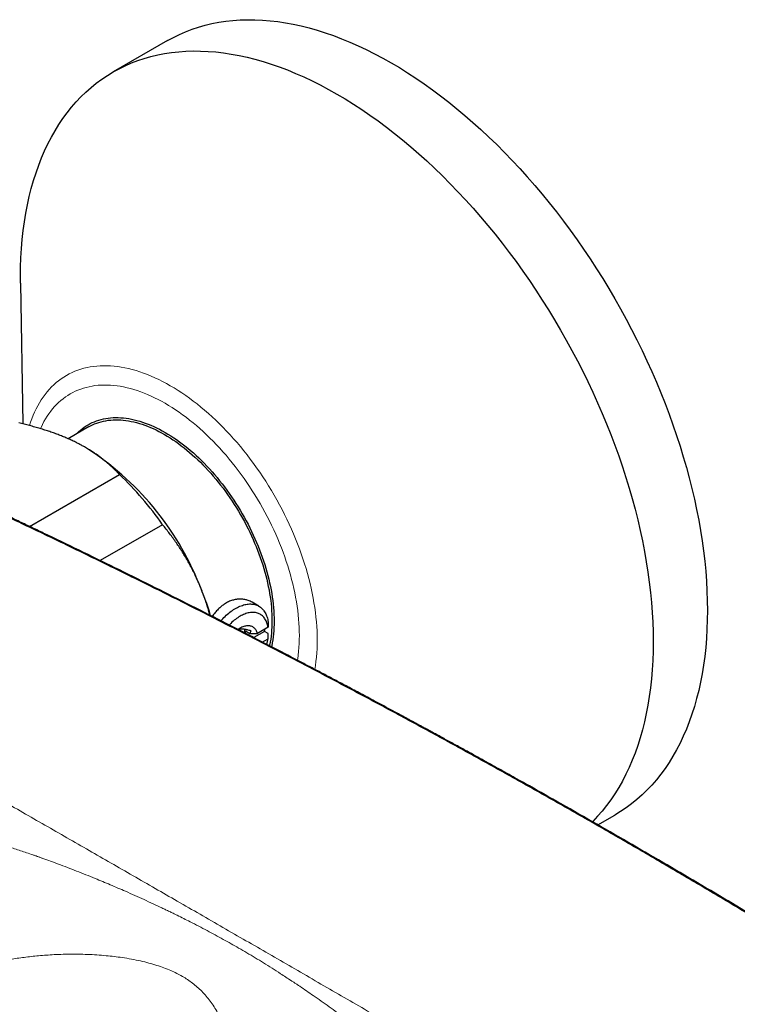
# Model space of a CAD drawing. Header units: millimetres. Extents: x 8 to 869, y 12 to 555.
# Tile 46 of 55: x 697 to 754, y 236 to 313. Entities that reach past the tile are written whole.
import ezdxf

# ---------------------------------------------------------------- set-up
doc = ezdxf.new("R2010")
doc.units = ezdxf.units.MM

msp = doc.modelspace()

# ---------------------------------------------------------------- linework, layer by layer
at = {"color": 7, "linetype": 'Continuous', "lineweight": 30}
for p, q in [((708.941, 310.959), (704.698, 308.51)), ((697.452, 291.98), (697.619, 280.958)), ((702.758, 280.717), (701.163, 279.796)), ((702.544, 279.099), (702.527, 279.108)), ((698.148, 272.931), (705.182, 276.991)), ((708.561, 273.066), (703.687, 270.252)), ((716.095, 266.687), (715.565, 266.993)), ((716.822, 265.448), (716.817, 265.037)), ((715.048, 264.751), (715.4, 264.548)), ((715.048, 264.556), (715.048, 264.751)), ((715.4, 264.548), (715.983, 264.556)), ((716.539, 264.713), (715.692, 264.225)), ((716.817, 265.037), (715.983, 264.556)), ((716.822, 264.55), (716.539, 264.713)), ((716.817, 264.139), (716.822, 264.55)), ((716.364, 263.878), (716.817, 264.139)), ((742.612, 249.57), (743.938, 250.336))]:
    msp.add_line(p, q, dxfattribs=at)
at = {"color": 7, "linetype": 'Continuous', "lineweight": 30, "flags": 128}
for points in [[(708.941, 310.959), (709.404, 311.212), (709.879, 311.446), (710.367, 311.658), (710.865, 311.849), (711.374, 312.018), (711.893, 312.166), (712.422, 312.292), (712.961, 312.397), (713.508, 312.48), (714.065, 312.541), (714.631, 312.58), (715.204, 312.598), (715.785, 312.593), (716.373, 312.567), (716.969, 312.518), (717.57, 312.448), (718.178, 312.356), (718.792, 312.242), (719.411, 312.107), (720.034, 311.95), (720.662, 311.772), (721.294, 311.572), (721.93, 311.351), (722.568, 311.109), (723.209, 310.847), (723.853, 310.563), (724.498, 310.259), (725.144, 309.935), (725.792, 309.59), (726.44, 309.226), (727.087, 308.842), (727.735, 308.439), (728.381, 308.017), (729.027, 307.576), (729.67, 307.117), (730.311, 306.639), (730.95, 306.144), (731.585, 305.631), (732.217, 305.101), (732.845, 304.555), (733.469, 303.992), (734.087, 303.413), (734.701, 302.818), (735.309, 302.208), (735.911, 301.583), (736.506, 300.944), (737.094, 300.291), (737.675, 299.625), (738.249, 298.946), (738.814, 298.254), (739.371, 297.55), (739.919, 296.834), (740.457, 296.108), (740.987, 295.37), (741.506, 294.623), (742.015, 293.866), (742.513, 293.1), (743, 292.326), (743.476, 291.543), (743.94, 290.753), (744.392, 289.956), (744.832, 289.153), (745.259, 288.344), (745.673, 287.529), (746.074, 286.71), (746.462, 285.887), (746.836, 285.06), (747.196, 284.23), (747.541, 283.398), (747.873, 282.564), (748.189, 281.728), (748.491, 280.892), (748.777, 280.056), (749.049, 279.219), (749.304, 278.384), (749.545, 277.551), (749.769, 276.72), (749.977, 275.891), (750.169, 275.065), (750.345, 274.244), (750.505, 273.427), (750.648, 272.614), (750.774, 271.808), (750.884, 271.007), (750.977, 270.213), (751.053, 269.426), (751.112, 268.647), (751.154, 267.875), (751.18, 267.113), (751.188, 266.36), (751.18, 265.617), (751.154, 264.884), (751.112, 264.162), (751.053, 263.451), (750.977, 262.752), (750.884, 262.065), (750.774, 261.391), (750.648, 260.731), (750.505, 260.083), (750.345, 259.45), (750.169, 258.832), (749.977, 258.228), (749.769, 257.64), (749.545, 257.067), (749.304, 256.511), (749.049, 255.971), (748.777, 255.448), (748.491, 254.943), (748.189, 254.455), (747.873, 253.985), (747.541, 253.533), (747.196, 253.1), (746.836, 252.686), (746.462, 252.291), (746.074, 251.915), (745.673, 251.559), (745.259, 251.223), (744.832, 250.907), (744.392, 250.611), (743.94, 250.336), (743.938, 250.336)], [(697.452, 291.98), (697.448, 292.485), (697.457, 293.228), (697.482, 293.961), (697.525, 294.683), (697.584, 295.394), (697.66, 296.093), (697.753, 296.78), (697.863, 297.454), (697.989, 298.115), (698.132, 298.762), (698.292, 299.395), (698.467, 300.014), (698.66, 300.617), (698.868, 301.206), (699.092, 301.778), (699.332, 302.334), (699.588, 302.874), (699.859, 303.397), (700.146, 303.903), (700.447, 304.391), (700.764, 304.861), (701.095, 305.312), (701.441, 305.746), (701.801, 306.16), (702.175, 306.555), (702.563, 306.931), (702.964, 307.287), (703.378, 307.623), (703.805, 307.939), (704.245, 308.234), (704.697, 308.509), (705.161, 308.763), (705.637, 308.996), (706.124, 309.208), (706.622, 309.399), (707.131, 309.569), (707.65, 309.717), (708.179, 309.843), (708.718, 309.948), (709.266, 310.031), (709.823, 310.092), (710.388, 310.131), (710.961, 310.148), (711.542, 310.144), (712.131, 310.117), (712.726, 310.069), (713.328, 309.999), (713.936, 309.907), (714.549, 309.793), (715.168, 309.658), (715.792, 309.501), (716.42, 309.323), (717.051, 309.123), (717.687, 308.902), (718.325, 308.66), (718.967, 308.397), (719.61, 308.114), (720.255, 307.81), (720.902, 307.486), (721.549, 307.141), (722.197, 306.777), (722.845, 306.393), (723.492, 305.99), (724.139, 305.568), (724.784, 305.127), (725.427, 304.668), (726.069, 304.19), (726.707, 303.695), (727.343, 303.182), (727.974, 302.652), (728.602, 302.105), (729.226, 301.542), (729.845, 300.963), (730.458, 300.369), (731.066, 299.759), (731.668, 299.134), (732.263, 298.495), (732.852, 297.842), (733.433, 297.176), (734.006, 296.497), (734.571, 295.805), (735.128, 295.101), (735.676, 294.385), (736.215, 293.658), (736.744, 292.921), (737.263, 292.174), (737.772, 291.417), (738.27, 290.651), (738.757, 289.876), (739.233, 289.094), (739.697, 288.304), (740.149, 287.507), (740.589, 286.704), (741.016, 285.895), (741.43, 285.08), (741.831, 284.261), (742.219, 283.438), (742.593, 282.611), (742.953, 281.781), (743.299, 280.949), (743.63, 280.115), (743.947, 279.279), (744.248, 278.443), (744.535, 277.606), (744.806, 276.77), (745.062, 275.935), (745.302, 275.102), (745.526, 274.27), (745.734, 273.442), (745.927, 272.616), (746.102, 271.795), (746.262, 270.977), (746.405, 270.165), (746.531, 269.358), (746.641, 268.558), (746.734, 267.764), (746.81, 266.977), (746.869, 266.197), (746.912, 265.426), (746.937, 264.664), (746.946, 263.911), (746.937, 263.168), (746.912, 262.435), (746.869, 261.713), (746.81, 261.002), (746.734, 260.303), (746.641, 259.616), (746.531, 258.942), (746.405, 258.281), (746.262, 257.634), (746.102, 257.001), (745.927, 256.382), (745.734, 255.779), (745.526, 255.191), (745.302, 254.618), (745.062, 254.062), (744.806, 253.522), (744.535, 252.999), (744.248, 252.494), (743.947, 252.006), (743.63, 251.536), (743.299, 251.084), (742.953, 250.651), (742.593, 250.236), (742.219, 249.841), (742.19, 249.812)], [(701.833, 280.183), (701.863, 280.213), (701.996, 280.343), (702.135, 280.465), (702.277, 280.581), (702.425, 280.69), (702.576, 280.792), (702.732, 280.887), (702.892, 280.974), (703.056, 281.054), (703.224, 281.128), (703.395, 281.193), (703.571, 281.252), (703.75, 281.303), (703.932, 281.346), (704.117, 281.382), (704.306, 281.411), (704.498, 281.432), (704.693, 281.445), (704.89, 281.451), (705.091, 281.45), (705.293, 281.441), (705.499, 281.424), (705.706, 281.4), (705.915, 281.368), (706.127, 281.329), (706.34, 281.282), (706.555, 281.228), (706.771, 281.167), (706.989, 281.098), (707.208, 281.022), (707.428, 280.939), (707.649, 280.848), (707.871, 280.75), (708.093, 280.646), (708.316, 280.534), (708.539, 280.415), (708.762, 280.29), (708.985, 280.157), (709.208, 280.019), (709.431, 279.873), (709.653, 279.721), (709.875, 279.563), (710.096, 279.398), (710.316, 279.228), (710.535, 279.051), (710.753, 278.868), (710.969, 278.68), (711.184, 278.486), (711.397, 278.286), (711.609, 278.082), (711.818, 277.871), (712.025, 277.656), (712.23, 277.436), (712.433, 277.211), (712.633, 276.981), (712.831, 276.747), (713.026, 276.509), (713.218, 276.266), (713.406, 276.02), (713.592, 275.769), (713.774, 275.515), (713.953, 275.258), (714.129, 274.997), (714.3, 274.733), (714.468, 274.466), (714.632, 274.197), (714.792, 273.924), (714.948, 273.65), (715.099, 273.373), (715.246, 273.094), (715.389, 272.814), (715.527, 272.531), (715.661, 272.248), (715.79, 271.963), (715.914, 271.677), (716.033, 271.39), (716.147, 271.103), (716.256, 270.815), (716.36, 270.527), (716.459, 270.238), (716.552, 269.95), (716.641, 269.663), (716.723, 269.375), (716.801, 269.089), (716.872, 268.803), (716.938, 268.519), (716.999, 268.236), (717.054, 267.954), (717.103, 267.674), (717.147, 267.396), (717.185, 267.12), (717.217, 266.847), (717.243, 266.576), (717.263, 266.307), (717.278, 266.041), (717.287, 265.779), (717.29, 265.519), (717.287, 265.263), (717.278, 265.011), (717.263, 264.762), (717.243, 264.517), (717.217, 264.276), (717.185, 264.039), (717.147, 263.807), (717.103, 263.579), (717.087, 263.504)], [(702.758, 280.717), (702.916, 280.803), (703.077, 280.882), (703.243, 280.955), (703.412, 281.019), (703.585, 281.077), (703.762, 281.127), (703.942, 281.17), (704.125, 281.206), (704.311, 281.234), (704.501, 281.255), (704.693, 281.268), (704.888, 281.274), (705.085, 281.273), (705.285, 281.264), (705.488, 281.247), (705.692, 281.223), (705.899, 281.192), (706.108, 281.153), (706.318, 281.107), (706.53, 281.054), (706.744, 280.993), (706.958, 280.925), (707.174, 280.85), (707.392, 280.768), (707.61, 280.679), (707.828, 280.582), (708.048, 280.479), (708.267, 280.369), (708.488, 280.252), (708.708, 280.128), (708.928, 279.997), (709.148, 279.86), (709.368, 279.717), (709.587, 279.567), (709.806, 279.411), (710.024, 279.248), (710.241, 279.08), (710.457, 278.906), (710.672, 278.725), (710.886, 278.54), (711.098, 278.348), (711.308, 278.151), (711.517, 277.949), (711.723, 277.742), (711.928, 277.529), (712.13, 277.312), (712.33, 277.09), (712.528, 276.863), (712.723, 276.632), (712.915, 276.397), (713.104, 276.158), (713.291, 275.915), (713.474, 275.668), (713.654, 275.417), (713.83, 275.163), (714.003, 274.905), (714.173, 274.645), (714.338, 274.382), (714.5, 274.116), (714.658, 273.847), (714.812, 273.576), (714.961, 273.303), (715.106, 273.028), (715.247, 272.751), (715.384, 272.472), (715.515, 272.193), (715.643, 271.911), (715.765, 271.629), (715.882, 271.346), (715.995, 271.063), (716.103, 270.779), (716.205, 270.494), (716.303, 270.21), (716.395, 269.926), (716.482, 269.642), (716.564, 269.358), (716.64, 269.076), (716.711, 268.794), (716.776, 268.513), (716.836, 268.234), (716.89, 267.956), (716.939, 267.68), (716.982, 267.405), (717.019, 267.133), (717.05, 266.863), (717.076, 266.596), (717.096, 266.331), (717.111, 266.069), (717.12, 265.809), (717.122, 265.553), (717.12, 265.301), (717.111, 265.051), (717.096, 264.806), (717.076, 264.564), (717.05, 264.327), (717.019, 264.093), (716.982, 263.864), (716.939, 263.639), (716.927, 263.586)], [(713.128, 265.54), (713.182, 265.6), (713.271, 265.697), (713.362, 265.792), (713.454, 265.882), (713.547, 265.97), (713.641, 266.054), (713.737, 266.134), (713.833, 266.211), (713.929, 266.284), (714.026, 266.352), (714.124, 266.417), (714.221, 266.478), (714.319, 266.534), (714.417, 266.586), (714.514, 266.634), (714.611, 266.677), (714.708, 266.716), (714.804, 266.75), (714.899, 266.78), (714.993, 266.805), (715.086, 266.825), (715.178, 266.84), (715.269, 266.851), (715.358, 266.857), (715.446, 266.858), (715.532, 266.854), (715.617, 266.846), (715.699, 266.833), (715.779, 266.815), (715.857, 266.793), (715.933, 266.765), (716.007, 266.733), (716.078, 266.697), (716.146, 266.656), (716.212, 266.61), (716.275, 266.56), (716.335, 266.506), (716.392, 266.448), (716.446, 266.385), (716.497, 266.318), (716.545, 266.247), (716.589, 266.172), (716.631, 266.094), (716.668, 266.012), (716.703, 265.926), (716.734, 265.837), (716.761, 265.744), (716.785, 265.649), (716.805, 265.55), (716.822, 265.448)], [(716.817, 265.037), (716.799, 265.13), (716.778, 265.221), (716.752, 265.308), (716.724, 265.391), (716.692, 265.472), (716.656, 265.548), (716.617, 265.621), (716.574, 265.69), (716.529, 265.755), (716.48, 265.816), (716.427, 265.872), (716.372, 265.925), (716.314, 265.973), (716.253, 266.016), (716.19, 266.055), (716.123, 266.09), (716.055, 266.119), (715.983, 266.144), (715.91, 266.165), (715.834, 266.18), (715.756, 266.191), (715.677, 266.196), (715.595, 266.197), (715.512, 266.194), (715.428, 266.185), (715.342, 266.171), (715.255, 266.153), (715.167, 266.13), (715.077, 266.102), (714.988, 266.07), (714.897, 266.033), (714.806, 265.991), (714.715, 265.945), (714.624, 265.894), (714.532, 265.839), (714.441, 265.78), (714.35, 265.717), (714.26, 265.649), (714.17, 265.578), (714.081, 265.503), (713.993, 265.424), (713.905, 265.342), (713.82, 265.257), (713.774, 265.209)], [(715.983, 264.556), (715.961, 264.624), (715.936, 264.688), (715.907, 264.749), (715.875, 264.806), (715.839, 264.859), (715.8, 264.908), (715.758, 264.953), (715.712, 264.993), (715.664, 265.029), (715.614, 265.06), (715.56, 265.086), (715.504, 265.108), (715.446, 265.125), (715.385, 265.138), (715.323, 265.145), (715.258, 265.148), (715.192, 265.146), (715.124, 265.138), (715.055, 265.126), (714.985, 265.11), (714.914, 265.088), (714.842, 265.062), (714.77, 265.031), (714.697, 264.995), (714.624, 264.955), (714.551, 264.911), (714.478, 264.862), (714.468, 264.855)], [(714.998, 264.582), (714.996, 264.686), (714.989, 264.867), (714.989, 264.867)], [(716.539, 264.713), (716.552, 264.832), (716.556, 264.887)]]:
    msp.add_lwpolyline(points, dxfattribs=at)
at = {"color": 252, "linetype": 'Continuous', "lineweight": 0, "flags": 128}
for points in [[(698.154, 280.823), (698.238, 281.087), (698.335, 281.36), (698.439, 281.626), (698.55, 281.884), (698.669, 282.134), (698.795, 282.377), (698.928, 282.612), (699.068, 282.839), (699.215, 283.057), (699.369, 283.267), (699.53, 283.468), (699.697, 283.66), (699.87, 283.844), (700.05, 284.018), (700.237, 284.183), (700.429, 284.339), (700.627, 284.486), (700.832, 284.623), (701.042, 284.751), (701.257, 284.869), (701.478, 284.977), (701.704, 285.076), (701.936, 285.164), (702.172, 285.243), (702.413, 285.312), (702.659, 285.37), (702.909, 285.419), (703.163, 285.458), (703.422, 285.486), (703.684, 285.504), (703.95, 285.512), (704.22, 285.51), (704.493, 285.498), (704.77, 285.475), (705.049, 285.443), (705.332, 285.4), (705.616, 285.347), (705.904, 285.284), (706.193, 285.212), (706.485, 285.129), (706.778, 285.036), (707.073, 284.934), (707.37, 284.821), (707.668, 284.699), (707.966, 284.568), (708.266, 284.426), (708.566, 284.276), (708.867, 284.116), (709.168, 283.947), (709.468, 283.769), (709.769, 283.581), (710.069, 283.385), (710.369, 283.181), (710.668, 282.967), (710.965, 282.746), (711.262, 282.516), (711.557, 282.277), (711.85, 282.031), (712.142, 281.778), (712.431, 281.516), (712.719, 281.247), (713.004, 280.971), (713.286, 280.688), (713.565, 280.398), (713.842, 280.101), (714.115, 279.798), (714.385, 279.489), (714.651, 279.173), (714.913, 278.852), (715.172, 278.525), (715.426, 278.193), (715.677, 277.855), (715.922, 277.513), (716.163, 277.166), (716.4, 276.814), (716.631, 276.459), (716.857, 276.099), (717.078, 275.736), (717.294, 275.369), (717.503, 274.999), (717.708, 274.626), (717.906, 274.25), (718.098, 273.872), (718.285, 273.492), (718.465, 273.109), (718.638, 272.725), (718.805, 272.34), (718.966, 271.954), (719.12, 271.566), (719.267, 271.178), (719.407, 270.79), (719.54, 270.402), (719.666, 270.013), (719.785, 269.626), (719.896, 269.239), (720, 268.853), (720.097, 268.468), (720.186, 268.084), (720.268, 267.703), (720.342, 267.323), (720.408, 266.946), (720.467, 266.572), (720.518, 266.2), (720.561, 265.831), (720.596, 265.466), (720.624, 265.104), (720.644, 264.746), (720.655, 264.392), (720.659, 264.042), (720.655, 263.697), (720.644, 263.357), (720.624, 263.022), (720.596, 262.692), (720.561, 262.367), (720.518, 262.048), (720.468, 261.74)], [(699.015, 280.581), (699.061, 280.683), (699.169, 280.912), (699.284, 281.134), (699.406, 281.348), (699.534, 281.555), (699.668, 281.755), (699.809, 281.946), (699.955, 282.13), (700.108, 282.306), (700.267, 282.474), (700.431, 282.633), (700.602, 282.784), (700.777, 282.927), (700.959, 283.061), (701.145, 283.186), (701.337, 283.303), (701.534, 283.411), (701.736, 283.51), (701.942, 283.599), (702.154, 283.68), (702.37, 283.752), (702.59, 283.815), (702.814, 283.869), (703.043, 283.913), (703.275, 283.948), (703.512, 283.974), (703.752, 283.991), (703.995, 283.998), (704.241, 283.996), (704.491, 283.985), (704.744, 283.965), (704.999, 283.935), (705.257, 283.896), (705.517, 283.848), (705.78, 283.79), (706.044, 283.724), (706.311, 283.648), (706.579, 283.563), (706.848, 283.47), (707.119, 283.367), (707.391, 283.255), (707.664, 283.135), (707.938, 283.006), (708.212, 282.869), (708.487, 282.722), (708.762, 282.568), (709.037, 282.405), (709.312, 282.234), (709.586, 282.055), (709.86, 281.868), (710.133, 281.673), (710.405, 281.47), (710.676, 281.26), (710.945, 281.043), (711.213, 280.818), (711.48, 280.586), (711.744, 280.347), (712.007, 280.101), (712.267, 279.849), (712.525, 279.59), (712.78, 279.325), (713.033, 279.054), (713.283, 278.777), (713.529, 278.494), (713.772, 278.206), (714.012, 277.912), (714.248, 277.614), (714.481, 277.31), (714.71, 277.002), (714.934, 276.689), (715.154, 276.372), (715.37, 276.051), (715.582, 275.726), (715.788, 275.397), (715.99, 275.065), (716.187, 274.73), (716.379, 274.392), (716.565, 274.051), (716.747, 273.708), (716.922, 273.362), (717.093, 273.015), (717.257, 272.665), (717.416, 272.315), (717.568, 271.962), (717.715, 271.609), (717.856, 271.255), (717.99, 270.901), (718.118, 270.546), (718.24, 270.191), (718.355, 269.836), (718.463, 269.482), (718.565, 269.128), (718.66, 268.776), (718.749, 268.424), (718.83, 268.074), (718.905, 267.725), (718.972, 267.379), (719.033, 267.034), (719.087, 266.692), (719.133, 266.352), (719.173, 266.015), (719.205, 265.681), (719.23, 265.35), (719.248, 265.023), (719.259, 264.7), (719.263, 264.38), (719.259, 264.065), (719.248, 263.754), (719.23, 263.448), (719.205, 263.146), (719.173, 262.85), (719.133, 262.558), (719.116, 262.448)]]:
    msp.add_lwpolyline(points, dxfattribs=at)
at = {"color": 7, "linetype": 'Continuous', "lineweight": 30}
for centre, radius, start, end in [((690.327, 259.909), 22.748, 21.98317, 57.51824), ((688.084, 258.855), 24.925, 34.75832, 46.68722), ((689.602, 259.094), 23.73, 16.78689, 23.15216), ((712.737, 264.721), 4.121, 345.52048, 351.87528)]:
    msp.add_arc(centre, radius, start, end, dxfattribs=at)
for points, knots in [([(701.958, 279.418), (701.912, 279.442), (701.761, 279.519), (701.497, 279.646), (701.164, 279.797), (700.823, 279.943), (700.471, 280.083), (700.11, 280.219), (699.74, 280.349), (699.364, 280.473), (698.975, 280.594), (698.574, 280.71), (698.161, 280.822), (697.744, 280.929), (697.461, 280.996), (697.32, 281.029)], [0, 0, 0, 0, 0.034083, 0.112691, 0.191333, 0.269977, 0.348587, 0.428233, 0.507908, 0.587587, 0.667237, 0.750413, 0.833614, 0.916819, 1, 1, 1, 1]), ([(802.562, 211.058), (801.433, 211.857), (799.175, 213.455), (795.781, 215.823), (792.383, 218.168), (788.981, 220.489), (785.574, 222.787), (782.227, 225.017), (778.942, 227.182), (775.718, 229.283), (772.49, 231.363), (769.259, 233.421), (766.025, 235.458), (762.787, 237.473), (759.546, 239.467), (756.303, 241.439), (753.056, 243.389), (749.825, 245.306), (746.612, 247.191), (743.415, 249.043), (740.215, 250.874), (736.994, 252.695), (733.751, 254.505), (730.486, 256.304), (727.219, 258.08), (723.95, 259.835), (720.699, 261.557), (717.465, 263.247), (714.249, 264.905), (711.031, 266.542), (707.79, 268.168), (704.525, 269.782), (701.237, 271.385), (697.948, 272.965), (694.658, 274.523), (691.366, 276.057), (688.074, 277.57), (685.878, 278.559), (684.78, 279.054)], [0, 0, 0, 0, 0.0292677, 0.0585355, 0.0878036, 0.1170719, 0.1463404, 0.1756091, 0.2032055, 0.230802, 0.2583986, 0.2859954, 0.3135923, 0.3411894, 0.3687865, 0.3963837, 0.423981, 0.4515783, 0.4786829, 0.5057876, 0.5328922, 0.5599969, 0.5875944, 0.6151918, 0.6427893, 0.6703867, 0.697984, 0.7250885, 0.7521929, 0.7792972, 0.8064015, 0.8340588, 0.8617159, 0.889373, 0.9170299, 0.9446868, 0.9723434, 1, 1, 1, 1]), ([(802.749, 211.035), (802.606, 211.136), (802.326, 211.335), (801.911, 211.629), (801.509, 211.913), (801.119, 212.189), (800.742, 212.455), (800.377, 212.712), (800.034, 212.953), (799.712, 213.18), (799.41, 213.392), (799.119, 213.596), (798.838, 213.793), (798.568, 213.982), (798.243, 214.21), (797.86, 214.477), (797.417, 214.786), (796.977, 215.092), (796.539, 215.397), (796.104, 215.7), (795.558, 216.078), (794.904, 216.531), (794.144, 217.056), (793.392, 217.573), (792.65, 218.083), (791.916, 218.586), (790.919, 219.268), (789.653, 220.129), (788.116, 221.17), (786.578, 222.207), (785.04, 223.238), (783.097, 224.533), (780.749, 226.087), (777.996, 227.892), (775.239, 229.682), (772.48, 231.456), (769.718, 233.214), (766.954, 234.957), (764.188, 236.685), (761.419, 238.396), (758.648, 240.092), (755.891, 241.763), (753.149, 243.408), (750.421, 245.027), (747.692, 246.632), (744.946, 248.229), (742.183, 249.82), (739.516, 251.34), (737.56, 252.443), (736.316, 253.14), (735.67, 253.501), (735.024, 253.862), (734.375, 254.223), (733.722, 254.585), (733.056, 254.954), (732.462, 255.282), (731.947, 255.565), (731.519, 255.801), (731.098, 256.032), (730.687, 256.257), (730.293, 256.473), (729.916, 256.679), (729.557, 256.875), (729.275, 257.029), (729.068, 257.141), (728.939, 257.211), (728.817, 257.278), (728.704, 257.339), (728.601, 257.395), (728.506, 257.446), (728.421, 257.493), (728.344, 257.534), (728.277, 257.571), (728.216, 257.604), (728.155, 257.637), (728.084, 257.675), (727.999, 257.722), (727.897, 257.777), (727.783, 257.838), (727.655, 257.907), (727.514, 257.984), (727.358, 258.068), (727.189, 258.159), (727.007, 258.258), (726.815, 258.361), (726.617, 258.468), (726.418, 258.575), (726.081, 258.757), (725.608, 259.011), (725.024, 259.324), (724.471, 259.62), (723.948, 259.899), (723.433, 260.173), (722.793, 260.513), (722.03, 260.917), (721.143, 261.385), (720.266, 261.847), (719.001, 262.51), (717.345, 263.373), (715.293, 264.432), (712.992, 265.611), (710.441, 266.904), (707.64, 268.306), (704.837, 269.693), (702.034, 271.062), (700, 272.044), (698.736, 272.649), (698.243, 272.885), (697.749, 273.121), (697.256, 273.356), (696.766, 273.588), (696.284, 273.816), (695.807, 274.042), (695.337, 274.263), (694.874, 274.481), (694.519, 274.648), (694.268, 274.766), (694.12, 274.835), (693.972, 274.904), (693.826, 274.973), (693.68, 275.041), (693.532, 275.11), (693.372, 275.185), (693.194, 275.268), (693, 275.359), (692.793, 275.455), (692.574, 275.557), (692.343, 275.664), (692.1, 275.777), (691.845, 275.896), (691.573, 276.021), (691.284, 276.155), (690.978, 276.296), (690.659, 276.444), (690.326, 276.597), (689.981, 276.756), (689.622, 276.921), (689.249, 277.091), (688.864, 277.268), (688.465, 277.45), (688.053, 277.637), (687.628, 277.831), (687.198, 278.026), (686.765, 278.222), (686.327, 278.42), (685.878, 278.623), (685.418, 278.83), (685.106, 278.97), (684.949, 279.04)], [0, 0, 0, 0, 0.003689, 0.007271, 0.010744, 0.01411, 0.017368, 0.020519, 0.023561, 0.026255, 0.028858, 0.031371, 0.033793, 0.036125, 0.038366, 0.042211, 0.046025, 0.049819, 0.053594, 0.057348, 0.061083, 0.067703, 0.074254, 0.080725, 0.087115, 0.093424, 0.099652, 0.112861, 0.126066, 0.139271, 0.152477, 0.165682, 0.189263, 0.212844, 0.236425, 0.260006, 0.283587, 0.307168, 0.330749, 0.35433, 0.377911, 0.401493, 0.424653, 0.447813, 0.470973, 0.494133, 0.517663, 0.541193, 0.5619, 0.567323, 0.572759, 0.578301, 0.583707, 0.589227, 0.594862, 0.60061, 0.604279, 0.607912, 0.611468, 0.614947, 0.618348, 0.621452, 0.624489, 0.627459, 0.628607, 0.629713, 0.630742, 0.631695, 0.63257, 0.633369, 0.63409, 0.634735, 0.635303, 0.635794, 0.636279, 0.636839, 0.637594, 0.638452, 0.639414, 0.640479, 0.641685, 0.643001, 0.644427, 0.645962, 0.647607, 0.649296, 0.650976, 0.652647, 0.657842, 0.662948, 0.667434, 0.67185, 0.676197, 0.680476, 0.688038, 0.695517, 0.702913, 0.710225, 0.727519, 0.744812, 0.762105, 0.785687, 0.809268, 0.83285, 0.856432, 0.880013, 0.884164, 0.888314, 0.892465, 0.896615, 0.900752, 0.90481, 0.908781, 0.912767, 0.916662, 0.920465, 0.921724, 0.922974, 0.924213, 0.925442, 0.92666, 0.927881, 0.929174, 0.93071, 0.932347, 0.934086, 0.935925, 0.937866, 0.939908, 0.942052, 0.944296, 0.946756, 0.949327, 0.952009, 0.954802, 0.957706, 0.960722, 0.963848, 0.967086, 0.970434, 0.973894, 0.977465, 0.981147, 0.98472, 0.988392, 0.992162, 0.996032, 1, 1, 1, 1]), ([(705.182, 276.991), (705.13, 277.047), (705.027, 277.16), (704.847, 277.344), (704.642, 277.544), (704.409, 277.758), (704.166, 277.968), (703.913, 278.175), (703.648, 278.377), (703.371, 278.576), (703.081, 278.771), (702.777, 278.962), (702.487, 279.133), (702.213, 279.285), (702.043, 279.374), (701.958, 279.418)], [0, 0, 0, 0, 0.062278, 0.124555, 0.20707, 0.289596, 0.372108, 0.454501, 0.53691, 0.6193, 0.703427, 0.787574, 0.871699, 0.93585, 1, 1, 1, 1]), ([(711.422, 268.425), (711.398, 268.479), (711.317, 268.669), (711.17, 268.991), (710.978, 269.389), (710.777, 269.781), (710.566, 270.167), (710.346, 270.548), (710.119, 270.92), (709.885, 271.283), (709.641, 271.645), (709.385, 272.006), (709.117, 272.367), (708.843, 272.721), (708.655, 272.951), (708.561, 273.066)], [0, 0, 0, 0, 0.031425, 0.110773, 0.190157, 0.269542, 0.348893, 0.42894, 0.508988, 0.58762, 0.666253, 0.749675, 0.833122, 0.916573, 1, 1, 1, 1]), ([(712.268, 265.975), (712.251, 266.038), (712.194, 266.25), (712.085, 266.616), (711.939, 267.07), (711.778, 267.528), (711.607, 267.98), (711.483, 268.276), (711.422, 268.425)], [0, 0, 0, 0, 0.075141, 0.25269, 0.439473, 0.62635, 0.813223, 1, 1, 1, 1]), ([(715.564, 266.992), (715.539, 267.007), (715.468, 267.048), (715.342, 267.104), (715.206, 267.154), (715.065, 267.192), (714.929, 267.219), (714.782, 267.236), (714.65, 267.241), (714.526, 267.238), (714.409, 267.228), (714.291, 267.211), (714.163, 267.186), (714.024, 267.148), (713.876, 267.097), (713.723, 267.032), (713.564, 266.95), (713.419, 266.862), (713.286, 266.77), (713.163, 266.675), (713.036, 266.566), (712.911, 266.447), (712.79, 266.318), (712.672, 266.181), (712.559, 266.037), (712.485, 265.937), (712.451, 265.884), (712.45, 265.883)], [0, 0, 0, 0, 0.026936, 0.077422, 0.127907, 0.161919, 0.21226, 0.25461, 0.29696, 0.331412, 0.365864, 0.400686, 0.435508, 0.479241, 0.523011, 0.566743, 0.616959, 0.667175, 0.701053, 0.743169, 0.785317, 0.827433, 0.870438, 0.913476, 0.956481, 0.999226, 1, 1, 1, 1]), ([(715.495, 264.751), (715.467, 264.758), (715.383, 264.781), (715.273, 264.808), (715.167, 264.832), (715.088, 264.849), (715.012, 264.863), (714.939, 264.876), (714.861, 264.887), (714.781, 264.895), (714.701, 264.899), (714.631, 264.898), (714.575, 264.892), (714.53, 264.883), (714.508, 264.877), (714.497, 264.873)], [0, 0, 0, 0, 0.061822, 0.18584, 0.248826, 0.311807, 0.376024, 0.440235, 0.505034, 0.592851, 0.681418, 0.772206, 0.863666, 0.934554, 1, 1, 1, 1]), ([(715.4, 264.548), (715.4, 264.549), (715.407, 264.569), (715.422, 264.605), (715.452, 264.673), (715.478, 264.72), (715.495, 264.751)], [0, 0, 0, 0, 0.022493, 0.266194, 0.510209, 1, 1, 1, 1])]:
    msp.add_open_spline(points, degree=3, knots=knots, dxfattribs=at)
at = {"color": 252, "linetype": 'Continuous', "lineweight": 0}
for points, knots in [([(661.491, 271.275), (662.032, 270.963), (663.113, 270.34), (664.748, 269.398), (666.39, 268.452), (668.041, 267.503), (669.7, 266.549), (671.334, 265.61), (672.946, 264.685), (674.536, 263.772), (676.139, 262.852), (677.753, 261.927), (679.376, 260.997), (681.006, 260.062), (682.644, 259.123), (684.29, 258.18), (685.944, 257.233), (687.595, 256.287), (689.245, 255.342), (690.892, 254.398), (692.549, 253.449), (694.223, 252.489), (695.916, 251.519), (697.628, 250.537), (699.349, 249.55), (701.077, 248.558), (702.804, 247.567), (704.528, 246.576), (706.249, 245.586), (707.979, 244.592), (709.727, 243.585), (711.495, 242.567), (713.283, 241.536), (715.077, 240.501), (716.877, 239.462), (718.683, 238.418), (720.497, 237.369), (722.317, 236.316), (724.142, 235.259), (725.973, 234.198), (727.811, 233.132), (729.656, 232.062), (731.497, 230.994), (733.334, 229.928), (735.166, 228.864), (737.004, 227.796), (738.862, 226.717), (740.738, 225.626), (742.634, 224.525), (744.536, 223.419), (746.443, 222.311), (748.356, 221.2), (750.274, 220.085), (752.2, 218.966), (754.132, 217.843), (756.071, 216.717), (758.017, 215.587), (759.967, 214.455), (761.92, 213.322), (763.878, 212.187), (765.909, 211.01), (768.016, 209.789), (770.2, 208.525), (772.396, 207.255), (774.601, 205.979), (776.079, 205.126), (776.818, 204.699)], [0, 0, 0, 0, 0.016498, 0.032971, 0.049417, 0.065836, 0.082225, 0.098585, 0.113981, 0.129387, 0.144876, 0.160356, 0.175827, 0.191289, 0.206741, 0.222183, 0.237614, 0.253035, 0.268176, 0.283321, 0.298471, 0.313625, 0.329058, 0.344496, 0.359938, 0.375384, 0.390834, 0.406012, 0.421194, 0.436379, 0.451568, 0.467071, 0.482576, 0.498084, 0.513568, 0.529051, 0.544535, 0.560021, 0.575474, 0.590929, 0.606384, 0.621841, 0.637298, 0.65248, 0.667663, 0.682847, 0.698031, 0.713526, 0.729021, 0.744517, 0.759993, 0.775459, 0.79093, 0.806404, 0.821882, 0.837363, 0.852846, 0.868331, 0.883765, 0.89918, 0.914623, 0.93164, 0.948687, 0.965764, 0.982869, 1, 1, 1, 1]), ([(694.057, 248.584), (694.183, 248.548), (694.438, 248.477), (694.83, 248.364), (695.234, 248.245), (695.652, 248.119), (696.083, 247.986), (696.527, 247.846), (696.985, 247.698), (697.453, 247.543), (697.931, 247.382), (698.286, 247.26), (698.514, 247.181), (698.612, 247.146), (698.711, 247.112), (698.81, 247.077), (698.909, 247.042), (699.009, 247.006), (699.106, 246.972), (699.369, 246.878), (699.803, 246.72), (700.443, 246.484), (701.119, 246.228), (701.834, 245.952), (702.559, 245.665), (703.241, 245.389), (703.878, 245.126), (704.47, 244.877), (705.064, 244.624), (705.707, 244.345), (706.389, 244.043), (707.11, 243.718), (707.814, 243.393), (708.326, 243.152), (708.654, 242.996), (708.802, 242.925), (708.949, 242.854), (709.096, 242.783), (709.242, 242.712), (709.388, 242.641), (709.54, 242.567), (709.816, 242.431), (710.212, 242.234), (710.777, 241.949), (711.388, 241.635), (712.044, 241.291), (712.685, 240.948), (713.309, 240.606), (713.918, 240.266), (714.533, 239.915), (715.161, 239.548), (715.81, 239.16), (716.466, 238.759), (717.13, 238.344), (717.714, 237.971), (718.217, 237.645), (718.528, 237.44), (718.731, 237.305), (718.826, 237.242), (718.922, 237.179), (719.017, 237.115), (719.113, 237.051), (719.206, 236.988), (719.442, 236.829), (719.823, 236.57), (720.379, 236.186), (720.968, 235.773), (721.591, 235.329), (722.224, 234.87), (722.786, 234.456), (723.275, 234.091), (723.687, 233.781), (724.096, 233.47), (724.5, 233.161), (724.977, 232.792), (725.526, 232.363), (726.146, 231.872), (726.757, 231.381), (727.357, 230.894), (727.775, 230.55), (728.014, 230.353), (728.079, 230.299), (728.144, 230.245), (728.211, 230.19), (728.281, 230.131), (728.356, 230.069), (728.567, 229.892), (728.909, 229.606), (729.362, 229.222), (729.791, 228.856), (730.196, 228.507), (730.591, 228.164), (730.977, 227.826), (731.352, 227.497), (731.715, 227.175), (732.067, 226.861), (732.41, 226.553), (732.636, 226.349), (732.748, 226.248)], [0, 0, 0, 0, 0.009502, 0.019287, 0.029357, 0.03971, 0.050347, 0.061268, 0.072472, 0.083961, 0.095561, 0.107436, 0.109801, 0.112177, 0.114563, 0.11696, 0.119368, 0.121786, 0.124215, 0.126371, 0.140921, 0.155649, 0.172602, 0.189785, 0.207198, 0.224841, 0.238865, 0.253097, 0.267498, 0.28168, 0.299414, 0.316795, 0.333824, 0.3505, 0.354122, 0.357727, 0.361314, 0.364885, 0.368439, 0.371976, 0.375575, 0.379625, 0.392246, 0.404707, 0.421311, 0.437624, 0.453648, 0.469383, 0.484831, 0.499994, 0.516512, 0.533368, 0.550564, 0.568102, 0.585983, 0.597169, 0.608486, 0.611045, 0.61361, 0.616182, 0.618761, 0.621346, 0.623938, 0.626329, 0.640544, 0.65503, 0.671822, 0.688968, 0.706467, 0.72432, 0.735723, 0.747267, 0.758667, 0.769918, 0.781078, 0.798646, 0.815984, 0.833094, 0.849974, 0.866386, 0.868214, 0.87004, 0.871863, 0.873682, 0.875603, 0.877786, 0.87996, 0.893352, 0.90641, 0.91799, 0.929293, 0.940319, 0.951069, 0.961541, 0.971557, 0.981305, 0.990786, 1, 1, 1, 1]), ([(695.381, 238.783), (695.436, 238.796), (695.814, 238.885), (696.551, 239.019), (697.608, 239.184), (698.735, 239.313), (699.972, 239.408), (701.293, 239.452), (702.711, 239.433), (704.082, 239.345), (705.479, 239.18), (706.81, 238.935), (708.086, 238.592), (709.187, 238.185), (710.131, 237.718), (710.943, 237.172), (711.67, 236.525), (712.325, 235.755), (712.829, 234.961), (713.222, 234.184), (713.531, 233.462), (713.791, 232.714), (714.039, 231.936), (714.281, 231.083), (714.514, 230.175), (714.739, 229.233), (714.94, 228.337), (715.123, 227.494), (715.301, 226.663), (715.485, 225.828), (715.676, 224.974), (715.87, 224.135), (716.068, 223.312), (716.269, 222.508), (716.414, 221.976), (716.485, 221.714)], [0, 0, 0, 0, 0.004741, 0.032709, 0.062157, 0.093106, 0.125572, 0.162906, 0.200152, 0.240417, 0.274339, 0.314944, 0.352159, 0.386281, 0.417695, 0.449126, 0.483231, 0.520411, 0.560962, 0.590523, 0.620165, 0.649928, 0.679694, 0.709404, 0.744187, 0.776336, 0.805866, 0.832793, 0.85714, 0.883355, 0.908544, 0.932752, 0.956026, 0.978422, 1, 1, 1, 1])]:
    msp.add_open_spline(points, degree=3, knots=knots, dxfattribs=at)

doc.saveas('drawing.dxf')
